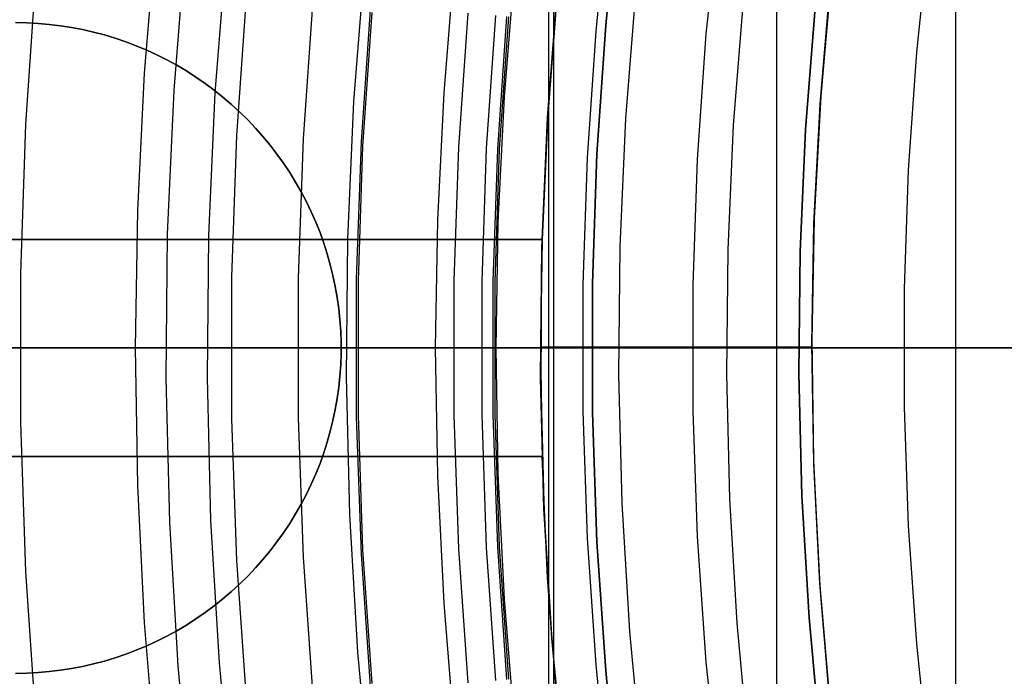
# Model space of a CAD drawing. Header units: millimetres. Extents: x 9001 to 10165, y -167 to 850.
# Tile 48 of 216: x 9542 to 9551, y 480 to 486. Entities that reach past the tile are written whole.
import ezdxf

# ---------------------------------------------------------------- set-up
doc = ezdxf.new("R2010")
doc.units = ezdxf.units.MM
for name, color, linetype in [('1', 7, 'Continuous'), ('COLOR EXT', 7, 'Continuous'), ('luz', 7, 'Continuous'), ('PLASTICO NEGRO', 7, 'Continuous')]:
    doc.layers.add(name, color=color, linetype=linetype)

msp = doc.modelspace()

# ---------------------------------------------------------------- linework, layer by layer
at = {"layer": '1', "color": 250, "true_color": 0x111111}
for p, q in [((9546.8887, 541.1893, 45.7922), (9546.8887, 424.503, 45.7922)), ((9547.4948, 487.008, 225.2), (9547.3716, 485.8224, 225.2)), ((9547.4948, 487.008, 227.75), (9547.3716, 485.8224, 227.75)), ((9547.3716, 485.8224, 226.475), (9547.4948, 487.008, 226.475)), ((9547.398, 486.9291, 222.7), (9547.2797, 485.7659, 222.7)), ((9543.1213, 485.3805, 223.9189), (9543.226, 486.6443, 223.9189)), ((9545.9754, 486.3734, 224.5019), (9545.8782, 485.1998, 224.5019)), ((9546.5304, 486.3187, 223.4853), (9546.4347, 485.1633, 223.4853)), ((9544.5852, 484.7735, 223.7348), (9544.6739, 486.0558, 223.7348)), ((9545.2147, 485.9407, 223.7592), (9545.131, 484.7043, 223.7592)), ((9546.0182, 484.6992, 227.75), (9546.1035, 485.9321, 227.75)), ((9546.3762, 484.6807, 225.2), (9546.4606, 485.9012, 225.2)), ((9546.4751, 485.9, 224.3426), (9546.3907, 484.6799, 224.3426)), ((9547.3716, 485.8224, 225.2), (9547.2893, 484.6333, 225.2)), ((9547.3716, 485.8224, 227.75), (9547.2893, 484.6333, 227.75)), ((9547.2893, 484.6333, 226.475), (9547.3716, 485.8224, 226.475)), ((9547.2797, 485.7659, 222.7), (9547.2008, 484.5993, 222.7)), ((9543.0583, 484.114, 223.9189), (9543.1213, 485.3805, 223.9189)), ((9545.8782, 485.1998, 224.5019), (9545.8196, 484.0236, 224.5019)), ((9546.4347, 485.1633, 223.4853), (9546.377, 484.0053, 223.4853)), ((9544.5408, 483.4889, 223.7348), (9544.5852, 484.7735, 223.7348)), ((9545.131, 484.7043, 223.7592), (9545.0892, 483.4658, 223.7592)), ((9545.9756, 483.4641, 227.75), (9546.0182, 484.6992, 227.75)), ((9546.334, 483.4579, 225.2), (9546.3762, 484.6807, 225.2)), ((9546.3907, 484.6799, 224.3426), (9546.3485, 483.4577, 224.3426)), ((9547.2008, 484.5993, 222.7), (9547.1613, 483.4308, 222.7)), ((9547.2893, 484.6333, 225.2), (9547.2482, 483.4421, 225.2)), ((9547.2893, 484.6333, 227.75), (9547.2482, 483.4421, 227.75)), ((9547.2482, 483.4421, 226.475), (9547.2893, 484.6333, 226.475)), ((9543.0372, 482.8462, 223.9189), (9543.0583, 484.114, 223.9189)), ((9545.8196, 484.0236, 224.5019), (9545.8, 482.8462, 224.5019)), ((9546.377, 484.0053, 223.4853), (9546.3577, 482.8462, 223.4853)), ((9544.5408, 482.2035, 223.7348), (9544.5408, 483.4889, 223.7348)), ((9545.0892, 483.4658, 223.7592), (9545.0892, 482.2266, 223.7592)), ((9545.9756, 482.2282, 227.75), (9545.9756, 483.4641, 227.75)), ((9546.334, 482.2344, 225.2), (9546.334, 483.4579, 225.2)), ((9546.3485, 483.4577, 224.3426), (9546.3485, 482.2347, 224.3426)), ((9547.1613, 483.4308, 222.7), (9547.1613, 482.2616, 222.7)), ((9547.2482, 483.4421, 225.2), (9547.2482, 482.2502, 225.2)), ((9547.2482, 483.4421, 227.75), (9547.2482, 482.2502, 227.75)), ((9547.2482, 482.2502, 226.475), (9547.2482, 483.4421, 226.475)), ((9554.6214, 482.8462, 45.7922), (9513.778, 482.8462, 45.7922)), ((9564.6044, 482.8462, 228.5255), (9534.2746, 482.8462, 228.5255)), ((9554.2951, 482.8462, 98.6312), (9538.7463, 482.8462, 98.6312)), ((9541.8272, 482.8462, 224.2434), (9543.0372, 482.8462, 223.9189)), ((9543.0583, 481.5783, 223.9189), (9543.0372, 482.8462, 223.9189)), ((9543.0372, 482.8462, 223.9189), (9543.2381, 482.8462, 223.8723)), ((9543.2381, 482.8462, 223.8723), (9543.4404, 482.8462, 223.8325)), ((9543.4404, 482.8462, 223.8325), (9543.644, 482.8462, 223.7994)), ((9543.644, 482.8462, 223.7994), (9543.8486, 482.8462, 223.7731)), ((9543.8486, 482.8462, 223.7731), (9544.0539, 482.8462, 223.7536)), ((9544.0539, 482.8462, 223.7536), (9544.2597, 482.8462, 223.741)), ((9544.2597, 482.8462, 223.741), (9544.4659, 482.8462, 223.7352)), ((9544.4659, 482.8462, 223.7352), (9544.6721, 482.8462, 223.7364)), ((9544.6721, 482.8462, 223.7364), (9544.8782, 482.8462, 223.7444)), ((9544.8782, 482.8462, 223.7444), (9545.0839, 482.8462, 223.7592)), ((9545.0839, 482.8462, 223.7592), (9545.1112, 482.8462, 223.7621)), ((9545.1112, 482.8462, 223.7621), (9545.1384, 482.8462, 223.766)), ((9545.1384, 482.8462, 223.766), (9545.1654, 482.8462, 223.7708)), ((9545.1654, 482.8462, 223.7708), (9545.1922, 482.8462, 223.7765)), ((9545.1922, 482.8462, 223.7765), (9545.2188, 482.8462, 223.7832)), ((9545.2188, 482.8462, 223.7832), (9545.2452, 482.8462, 223.7908)), ((9545.2452, 482.8462, 223.7908), (9545.2713, 482.8462, 223.7993)), ((9545.2713, 482.8462, 223.7993), (9545.2971, 482.8462, 223.8087)), ((9545.2971, 482.8462, 223.8087), (9545.3225, 482.8462, 223.819)), ((9545.3225, 482.8462, 223.819), (9545.3476, 482.8462, 223.8302)), ((9545.3476, 482.8462, 223.8302), (9545.3722, 482.8462, 223.8423)), ((9545.3722, 482.8462, 223.8423), (9545.3964, 482.8462, 223.8552)), ((9545.3964, 482.8462, 223.8552), (9545.4202, 482.8462, 223.8689)), ((9545.4202, 482.8462, 223.8689), (9545.4434, 482.8462, 223.8835)), ((9545.4434, 482.8462, 223.8835), (9545.4661, 482.8462, 223.8989)), ((9545.4661, 482.8462, 223.8989), (9545.4883, 482.8462, 223.915)), ((9545.4883, 482.8462, 223.915), (9545.5099, 482.8462, 223.9319)), ((9545.5099, 482.8462, 223.9319), (9545.5309, 482.8462, 223.9496)), ((9545.5309, 482.8462, 223.9496), (9545.5513, 482.8462, 223.968)), ((9545.5513, 482.8462, 223.968), (9545.571, 482.8462, 223.987)), ((9545.571, 482.8462, 223.987), (9545.5901, 482.8462, 224.0068)), ((9545.5901, 482.8462, 224.0068), (9545.6084, 482.8462, 224.0272)), ((9545.6084, 482.8462, 224.0272), (9545.6261, 482.8462, 224.0482)), ((9545.6261, 482.8462, 224.0482), (9545.6429, 482.8462, 224.0699)), ((9545.6429, 482.8462, 224.0699), (9545.659, 482.8462, 224.0921)), ((9545.659, 482.8462, 224.0921), (9545.6744, 482.8462, 224.1148)), ((9545.6744, 482.8462, 224.1148), (9545.6889, 482.8462, 224.1381)), ((9545.6889, 482.8462, 224.1381), (9545.7026, 482.8462, 224.1619)), ((9545.7026, 482.8462, 224.1619), (9545.7155, 482.8462, 224.1861)), ((9545.7155, 482.8462, 224.1861), (9545.7275, 482.8462, 224.2108)), ((9545.7275, 482.8462, 224.2108), (9545.7386, 482.8462, 224.2358)), ((9545.7386, 482.8462, 224.2358), (9545.7489, 482.8462, 224.2613)), ((9545.7489, 482.8462, 224.2613), (9545.7583, 482.8462, 224.2871)), ((9545.7583, 482.8462, 224.2871), (9545.7668, 482.8462, 224.3132)), ((9545.7668, 482.8462, 224.3132), (9545.7743, 482.8462, 224.3396)), ((9545.7743, 482.8462, 224.3396), (9545.781, 482.8462, 224.3662)), ((9545.781, 482.8462, 224.3662), (9545.7867, 482.8462, 224.393)), ((9545.7867, 482.8462, 224.393), (9545.7914, 482.8462, 224.42)), ((9545.7914, 482.8462, 224.42), (9545.7952, 482.8462, 224.4472)), ((9545.7952, 482.8462, 224.4472), (9545.7981, 482.8462, 224.4745)), ((9545.7981, 482.8462, 224.4745), (9545.8, 482.8462, 224.5019)), ((9545.8, 482.8462, 224.5019), (9545.8196, 481.6688, 224.5019)), ((9547.2431, 482.8462, 227.75), (9545.9702, 482.8462, 227.75)), ((9547.2431, 482.8462, 225.2), (9546.3287, 482.8462, 225.2)), ((9546.3577, 482.8462, 223.4853), (9546.377, 481.687, 223.4853)), ((9546.3577, 482.8462, 223.4853), (9546.3586, 482.8462, 223.4577)), ((9546.3586, 482.8462, 223.4577), (9546.3605, 482.8462, 223.4302)), ((9546.3605, 482.8462, 223.4302), (9546.3634, 482.8462, 223.4027)), ((9546.3634, 482.8462, 223.4027), (9546.3672, 482.8462, 223.3754)), ((9546.3672, 482.8462, 223.3754), (9546.3719, 482.8462, 223.3482)), ((9546.3719, 482.8462, 223.3482), (9546.3776, 482.8462, 223.3213)), ((9546.3776, 482.8462, 223.3213), (9546.3842, 482.8462, 223.2945)), ((9546.3842, 482.8462, 223.2945), (9546.3917, 482.8462, 223.2679)), ((9546.3917, 482.8462, 223.2679), (9546.4001, 482.8462, 223.2417)), ((9546.4001, 482.8462, 223.2417), (9546.4094, 482.8462, 223.2157)), ((9546.4094, 482.8462, 223.2157), (9546.4196, 482.8462, 223.1901)), ((9546.4196, 482.8462, 223.1901), (9546.4307, 482.8462, 223.1649)), ((9546.4307, 482.8462, 223.1649), (9546.4427, 482.8462, 223.14)), ((9546.4427, 482.8462, 223.14), (9546.4555, 482.8462, 223.1156)), ((9546.4555, 482.8462, 223.1156), (9546.4692, 482.8462, 223.0916)), ((9546.4692, 482.8462, 223.0916), (9546.4836, 482.8462, 223.0681)), ((9546.4836, 482.8462, 223.0681), (9546.4989, 482.8462, 223.0452)), ((9546.4989, 482.8462, 223.0452), (9546.5149, 482.8462, 223.0227)), ((9546.5149, 482.8462, 223.0227), (9546.5318, 482.8462, 223.0009)), ((9546.5318, 482.8462, 223.0009), (9546.5493, 482.8462, 222.9796)), ((9546.5493, 482.8462, 222.9796), (9546.5676, 482.8462, 222.959)), ((9546.5676, 482.8462, 222.959), (9546.5866, 482.8462, 222.9389)), ((9546.5866, 482.8462, 222.9389), (9546.6063, 482.8462, 222.9196)), ((9546.6063, 482.8462, 222.9196), (9546.6266, 482.8462, 222.901)), ((9546.6266, 482.8462, 222.901), (9546.6475, 482.8462, 222.883)), ((9546.6475, 482.8462, 222.883), (9546.6691, 482.8462, 222.8658)), ((9546.6691, 482.8462, 222.8658), (9546.6912, 482.8462, 222.8494)), ((9546.6912, 482.8462, 222.8494), (9546.7139, 482.8462, 222.8337)), ((9546.7139, 482.8462, 222.8337), (9546.7372, 482.8462, 222.8188)), ((9546.7372, 482.8462, 222.8188), (9546.7609, 482.8462, 222.8048)), ((9546.7609, 482.8462, 222.8048), (9546.7851, 482.8462, 222.7915)), ((9546.7851, 482.8462, 222.7915), (9546.8097, 482.8462, 222.7791)), ((9546.8097, 482.8462, 222.7791), (9546.8348, 482.8462, 222.7676)), ((9546.8348, 482.8462, 222.7676), (9546.8602, 482.8462, 222.7569)), ((9546.8602, 482.8462, 222.7569), (9546.886, 482.8462, 222.7471)), ((9546.886, 482.8462, 222.7471), (9546.9121, 482.8462, 222.7383)), ((9546.9121, 482.8462, 222.7383), (9546.9385, 482.8462, 222.7303)), ((9546.9385, 482.8462, 222.7303), (9546.9652, 482.8462, 222.7232)), ((9546.9652, 482.8462, 222.7232), (9546.992, 482.8462, 222.7171)), ((9546.992, 482.8462, 222.7171), (9547.0191, 482.8462, 222.7119)), ((9547.0191, 482.8462, 222.7119), (9547.0464, 482.8462, 222.7076)), ((9547.0464, 482.8462, 222.7076), (9547.0738, 482.8462, 222.7043)), ((9547.0738, 482.8462, 222.7043), (9547.1012, 482.8462, 222.7019)), ((9547.1012, 482.8462, 222.7019), (9547.1288, 482.8462, 222.7005)), ((9547.1288, 482.8462, 222.7005), (9547.1564, 482.8462, 222.7)), ((9560.9974, 482.8462, 222.7), (9547.1564, 482.8462, 222.7)), ((9547.2431, 482.8462, 227.75), (9547.2431, 482.8462, 225.2)), ((9546.3762, 481.0117, 225.2), (9546.334, 482.2344, 225.2)), ((9546.3485, 482.2347, 224.3426), (9546.3907, 481.0124, 224.3426)), ((9547.1613, 482.2616, 222.7), (9547.2008, 481.093, 222.7)), ((9547.2482, 482.2502, 225.2), (9547.2893, 481.059, 225.2)), ((9547.2482, 482.2502, 227.75), (9547.2893, 481.059, 227.75)), ((9547.2893, 481.059, 226.475), (9547.2482, 482.2502, 226.475)), ((9544.5852, 480.9188, 223.7348), (9544.5408, 482.2035, 223.7348)), ((9545.0892, 482.2266, 223.7592), (9545.131, 480.988, 223.7592)), ((9546.0182, 480.9931, 227.75), (9545.9756, 482.2282, 227.75)), ((9545.8196, 481.6688, 224.5019), (9545.8782, 480.4926, 224.5019)), ((9546.377, 481.687, 223.4853), (9546.4347, 480.5291, 223.4853)), ((9543.1213, 480.3118, 223.9189), (9543.0583, 481.5783, 223.9189)), ((9547.2008, 481.093, 222.7), (9547.2797, 479.9265, 222.7)), ((9547.2893, 481.059, 225.2), (9547.3716, 479.8699, 225.2)), ((9547.2893, 481.059, 227.75), (9547.3716, 479.8699, 227.75)), ((9547.3716, 479.8699, 226.475), (9547.2893, 481.059, 226.475)), ((9545.131, 480.988, 223.7592), (9545.2147, 479.7516, 223.7592)), ((9546.1035, 479.7602, 227.75), (9546.0182, 480.9931, 227.75)), ((9546.4606, 479.7911, 225.2), (9546.3762, 481.0117, 225.2)), ((9546.3907, 481.0124, 224.3426), (9546.4751, 479.7923, 224.3426)), ((9544.6739, 479.6365, 223.7348), (9544.5852, 480.9188, 223.7348)), ((9546.4347, 480.5291, 223.4853), (9546.5304, 479.3736, 223.4853)), ((9545.8782, 480.4926, 224.5019), (9545.9754, 479.3189, 224.5019)), ((9543.226, 479.048, 223.9189), (9543.1213, 480.3118, 223.9189)), ((9547.2797, 479.9265, 222.7), (9547.398, 478.7632, 222.7)), ((9547.3716, 479.8699, 225.2), (9547.4948, 478.6844, 225.2)), ((9547.3716, 479.8699, 227.75), (9547.4948, 478.6844, 227.75)), ((9547.4948, 478.6844, 226.475), (9547.3716, 479.8699, 226.475))]:
    msp.add_line(p, q, dxfattribs=at)
at = {"layer": '1', "color": 7, "true_color": 0xf4f4f4}
for p, q in [((9550.5983, 467.8697, 282.75), (9550.5983, 497.8227, 282.75)), ((9546.8455, 494.8227, 279.75), (9546.8455, 470.8697, 279.75)), ((9548.9452, 494.8227, 255.75), (9548.9452, 470.8697, 255.75)), ((9542.0366, 485.8444, 279.75), (9541.933, 485.8462, 279.75)), ((9541.933, 485.8462, 282.75), (9542.0366, 485.8444, 282.75)), ((9542.0366, 485.8444, 281.25), (9541.933, 485.8462, 281.25)), ((9542.14, 485.839, 279.75), (9542.0366, 485.8444, 279.75)), ((9542.0366, 485.8444, 282.75), (9542.14, 485.839, 282.75)), ((9542.14, 485.839, 281.25), (9542.0366, 485.8444, 281.25)), ((9542.2432, 485.8301, 279.75), (9542.14, 485.839, 279.75)), ((9542.14, 485.839, 282.75), (9542.2432, 485.8301, 282.75)), ((9542.2432, 485.8301, 281.25), (9542.14, 485.839, 281.25)), ((9542.346, 485.8176, 279.75), (9542.2432, 485.8301, 279.75)), ((9542.2432, 485.8301, 282.75), (9542.346, 485.8176, 282.75)), ((9542.346, 485.8176, 281.25), (9542.2432, 485.8301, 281.25)), ((9542.4483, 485.8016, 279.75), (9542.346, 485.8176, 279.75)), ((9542.346, 485.8176, 282.75), (9542.4483, 485.8016, 282.75)), ((9542.4483, 485.8016, 281.25), (9542.346, 485.8176, 281.25)), ((9542.55, 485.782, 279.75), (9542.4483, 485.8016, 279.75)), ((9542.4483, 485.8016, 282.75), (9542.55, 485.782, 282.75)), ((9542.55, 485.782, 281.25), (9542.4483, 485.8016, 281.25)), ((9542.651, 485.759, 279.75), (9542.55, 485.782, 279.75)), ((9542.55, 485.782, 282.75), (9542.651, 485.759, 282.75)), ((9542.651, 485.759, 281.25), (9542.55, 485.782, 281.25)), ((9542.7511, 485.7325, 279.75), (9542.651, 485.759, 279.75)), ((9542.651, 485.759, 282.75), (9542.7511, 485.7325, 282.75)), ((9542.7511, 485.7325, 281.25), (9542.651, 485.759, 281.25)), ((9542.8502, 485.7025, 279.75), (9542.7511, 485.7325, 279.75)), ((9542.7511, 485.7325, 282.75), (9542.8502, 485.7025, 282.75)), ((9542.8502, 485.7025, 281.25), (9542.7511, 485.7325, 281.25)), ((9542.9482, 485.6692, 279.75), (9542.8502, 485.7025, 279.75)), ((9542.8502, 485.7025, 282.75), (9542.9482, 485.6692, 282.75)), ((9542.9482, 485.6692, 281.25), (9542.8502, 485.7025, 281.25)), ((9543.0451, 485.6324, 279.75), (9542.9482, 485.6692, 279.75)), ((9542.9482, 485.6692, 282.75), (9543.0451, 485.6324, 282.75)), ((9543.0451, 485.6324, 281.25), (9542.9482, 485.6692, 281.25)), ((9543.1406, 485.5924, 279.75), (9543.0451, 485.6324, 279.75)), ((9543.0451, 485.6324, 282.75), (9543.1406, 485.5924, 282.75)), ((9543.1406, 485.5924, 281.25), (9543.0451, 485.6324, 281.25)), ((9543.2347, 485.5491, 279.75), (9543.1406, 485.5924, 279.75)), ((9543.1406, 485.5924, 282.75), (9543.2347, 485.5491, 282.75)), ((9543.2347, 485.5491, 281.25), (9543.1406, 485.5924, 281.25)), ((9543.3272, 485.5025, 279.75), (9543.2347, 485.5491, 279.75)), ((9543.2347, 485.5491, 282.75), (9543.3272, 485.5025, 282.75)), ((9543.3272, 485.5025, 281.25), (9543.2347, 485.5491, 281.25)), ((9543.418, 485.4528, 279.75), (9543.3272, 485.5025, 279.75)), ((9543.3272, 485.5025, 282.75), (9543.418, 485.4528, 282.75)), ((9543.418, 485.4528, 281.25), (9543.3272, 485.5025, 281.25)), ((9543.5071, 485.4, 279.75), (9543.418, 485.4528, 279.75)), ((9543.418, 485.4528, 282.75), (9543.5071, 485.4, 282.75)), ((9543.5071, 485.4, 281.25), (9543.418, 485.4528, 281.25)), ((9543.5943, 485.3442, 279.75), (9543.5071, 485.4, 279.75)), ((9543.5071, 485.4, 282.75), (9543.5943, 485.3442, 282.75)), ((9543.5943, 485.3442, 281.25), (9543.5071, 485.4, 281.25)), ((9543.6796, 485.2853, 279.75), (9543.5943, 485.3442, 279.75)), ((9543.5943, 485.3442, 282.75), (9543.6796, 485.2853, 282.75)), ((9543.6796, 485.2853, 281.25), (9543.5943, 485.3442, 281.25)), ((9543.7627, 485.2236, 279.75), (9543.6796, 485.2853, 279.75)), ((9543.6796, 485.2853, 282.75), (9543.7627, 485.2236, 282.75)), ((9543.7627, 485.2236, 281.25), (9543.6796, 485.2853, 281.25)), ((9543.8437, 485.159, 279.75), (9543.7627, 485.2236, 279.75)), ((9543.7627, 485.2236, 282.75), (9543.8437, 485.159, 282.75)), ((9543.8437, 485.159, 281.25), (9543.7627, 485.2236, 281.25)), ((9543.9224, 485.0917, 279.75), (9543.8437, 485.159, 279.75)), ((9543.8437, 485.159, 282.75), (9543.9224, 485.0917, 282.75)), ((9543.9224, 485.0917, 281.25), (9543.8437, 485.159, 281.25)), ((9543.9987, 485.0217, 279.75), (9543.9224, 485.0917, 279.75)), ((9543.9224, 485.0917, 282.75), (9543.9987, 485.0217, 282.75)), ((9543.9987, 485.0217, 281.25), (9543.9224, 485.0917, 281.25)), ((9544.0726, 484.9491, 279.75), (9543.9987, 485.0217, 279.75)), ((9543.9987, 485.0217, 282.75), (9544.0726, 484.9491, 282.75)), ((9544.0726, 484.9491, 281.25), (9543.9987, 485.0217, 281.25)), ((9544.1439, 484.874, 279.75), (9544.0726, 484.9491, 279.75)), ((9544.0726, 484.9491, 282.75), (9544.1439, 484.874, 282.75)), ((9544.1439, 484.874, 281.25), (9544.0726, 484.9491, 281.25)), ((9544.2125, 484.7965, 279.75), (9544.1439, 484.874, 279.75)), ((9544.1439, 484.874, 282.75), (9544.2125, 484.7965, 282.75)), ((9544.2125, 484.7965, 281.25), (9544.1439, 484.874, 281.25)), ((9544.2785, 484.7166, 279.75), (9544.2125, 484.7965, 279.75)), ((9544.2125, 484.7965, 282.75), (9544.2785, 484.7166, 282.75)), ((9544.2785, 484.7166, 281.25), (9544.2125, 484.7965, 281.25)), ((9544.3417, 484.6346, 279.75), (9544.2785, 484.7166, 279.75)), ((9544.2785, 484.7166, 282.75), (9544.3417, 484.6346, 282.75)), ((9544.3417, 484.6346, 281.25), (9544.2785, 484.7166, 281.25)), ((9544.402, 484.5504, 279.75), (9544.3417, 484.6346, 279.75)), ((9544.3417, 484.6346, 282.75), (9544.402, 484.5504, 282.75)), ((9544.402, 484.5504, 281.25), (9544.3417, 484.6346, 281.25)), ((9544.4593, 484.4641, 279.75), (9544.402, 484.5504, 279.75)), ((9544.402, 484.5504, 282.75), (9544.4593, 484.4641, 282.75)), ((9544.4593, 484.4641, 281.25), (9544.402, 484.5504, 281.25)), ((9544.5136, 484.376, 279.75), (9544.4593, 484.4641, 279.75)), ((9544.4593, 484.4641, 282.75), (9544.5136, 484.376, 282.75)), ((9544.5136, 484.376, 281.25), (9544.4593, 484.4641, 281.25)), ((9544.5649, 484.286, 279.75), (9544.5136, 484.376, 279.75)), ((9544.5136, 484.376, 282.75), (9544.5649, 484.286, 282.75)), ((9544.5649, 484.286, 281.25), (9544.5136, 484.376, 281.25)), ((9544.613, 484.1943, 279.75), (9544.5649, 484.286, 279.75)), ((9544.5649, 484.286, 282.75), (9544.613, 484.1943, 282.75)), ((9544.613, 484.1943, 281.25), (9544.5649, 484.286, 281.25)), ((9544.658, 484.101, 279.75), (9544.613, 484.1943, 279.75)), ((9544.613, 484.1943, 282.75), (9544.658, 484.101, 282.75)), ((9544.658, 484.101, 281.25), (9544.613, 484.1943, 281.25)), ((9544.6997, 484.0062, 279.75), (9544.658, 484.101, 279.75)), ((9544.658, 484.101, 282.75), (9544.6997, 484.0062, 282.75)), ((9544.6997, 484.0062, 281.25), (9544.658, 484.101, 281.25)), ((9544.7381, 483.91, 279.75), (9544.6997, 484.0062, 279.75)), ((9544.6997, 484.0062, 282.75), (9544.7381, 483.91, 282.75)), ((9544.7381, 483.91, 281.25), (9544.6997, 484.0062, 281.25)), ((9544.7731, 483.8125, 279.75), (9544.7381, 483.91, 279.75)), ((9544.7381, 483.91, 282.75), (9544.7731, 483.8125, 282.75)), ((9544.7731, 483.8125, 281.25), (9544.7381, 483.91, 281.25)), ((9544.8048, 483.7139, 279.75), (9544.7731, 483.8125, 279.75)), ((9544.7731, 483.8125, 282.75), (9544.8048, 483.7139, 282.75)), ((9544.8048, 483.7139, 281.25), (9544.7731, 483.8125, 281.25)), ((9544.833, 483.6143, 279.75), (9544.8048, 483.7139, 279.75)), ((9544.8048, 483.7139, 282.75), (9544.833, 483.6143, 282.75)), ((9544.833, 483.6143, 281.25), (9544.8048, 483.7139, 281.25)), ((9544.8578, 483.5137, 279.75), (9544.833, 483.6143, 279.75)), ((9544.833, 483.6143, 282.75), (9544.8578, 483.5137, 282.75)), ((9544.8578, 483.5137, 281.25), (9544.833, 483.6143, 281.25)), ((9544.8791, 483.4124, 279.75), (9544.8578, 483.5137, 279.75)), ((9544.8578, 483.5137, 282.75), (9544.8791, 483.4124, 282.75)), ((9544.8791, 483.4124, 281.25), (9544.8578, 483.5137, 281.25)), ((9544.8969, 483.3104, 279.75), (9544.8791, 483.4124, 279.75)), ((9544.8791, 483.4124, 282.75), (9544.8969, 483.3104, 282.75)), ((9544.8969, 483.3104, 281.25), (9544.8791, 483.4124, 281.25)), ((9544.9111, 483.2078, 279.75), (9544.8969, 483.3104, 279.75)), ((9544.8969, 483.3104, 282.75), (9544.9111, 483.2078, 282.75)), ((9544.9111, 483.2078, 281.25), (9544.8969, 483.3104, 281.25)), ((9544.9218, 483.1048, 279.75), (9544.9111, 483.2078, 279.75)), ((9544.9111, 483.2078, 282.75), (9544.9218, 483.1048, 282.75)), ((9544.9218, 483.1048, 281.25), (9544.9111, 483.2078, 281.25)), ((9544.929, 483.0015, 279.75), (9544.9218, 483.1048, 279.75)), ((9544.9218, 483.1048, 282.75), (9544.929, 483.0015, 282.75)), ((9544.929, 483.0015, 281.25), (9544.9218, 483.1048, 281.25)), ((9544.9326, 482.898, 279.75), (9544.929, 483.0015, 279.75)), ((9544.929, 483.0015, 282.75), (9544.9326, 482.898, 282.75)), ((9544.9326, 482.898, 281.25), (9544.929, 483.0015, 281.25)), ((9544.9326, 482.7944, 279.75), (9544.9326, 482.898, 279.75)), ((9544.9326, 482.898, 282.75), (9544.9326, 482.7944, 282.75)), ((9544.9326, 482.7944, 281.25), (9544.9326, 482.898, 281.25)), ((9544.929, 482.6909, 279.75), (9544.9326, 482.7944, 279.75)), ((9544.9326, 482.7944, 282.75), (9544.929, 482.6909, 282.75)), ((9544.929, 482.6909, 281.25), (9544.9326, 482.7944, 281.25)), ((9544.933, 482.8462, 279.75), (9546.8455, 482.8462, 279.75)), ((9544.933, 482.8462, 279.75), (9544.933, 482.8462, 282.75)), ((9551.045, 482.8462, 231.75), (9546.8455, 482.8462, 279.75)), ((9550.5983, 482.8462, 282.75), (9555.0603, 482.8462, 231.75)), ((9544.9218, 482.5876, 279.75), (9544.929, 482.6909, 279.75)), ((9544.929, 482.6909, 282.75), (9544.9218, 482.5876, 282.75)), ((9544.9218, 482.5876, 281.25), (9544.929, 482.6909, 281.25)), ((9544.9111, 482.4846, 279.75), (9544.9218, 482.5876, 279.75)), ((9544.9218, 482.5876, 282.75), (9544.9111, 482.4846, 282.75)), ((9544.9111, 482.4846, 281.25), (9544.9218, 482.5876, 281.25)), ((9544.8969, 482.382, 279.75), (9544.9111, 482.4846, 279.75)), ((9544.9111, 482.4846, 282.75), (9544.8969, 482.382, 282.75)), ((9544.8969, 482.382, 281.25), (9544.9111, 482.4846, 281.25)), ((9544.8791, 482.28, 279.75), (9544.8969, 482.382, 279.75)), ((9544.8969, 482.382, 282.75), (9544.8791, 482.28, 282.75)), ((9544.8791, 482.28, 281.25), (9544.8969, 482.382, 281.25)), ((9544.8578, 482.1786, 279.75), (9544.8791, 482.28, 279.75)), ((9544.8791, 482.28, 282.75), (9544.8578, 482.1786, 282.75)), ((9544.8578, 482.1786, 281.25), (9544.8791, 482.28, 281.25)), ((9544.833, 482.0781, 279.75), (9544.8578, 482.1786, 279.75)), ((9544.8578, 482.1786, 282.75), (9544.833, 482.0781, 282.75)), ((9544.833, 482.0781, 281.25), (9544.8578, 482.1786, 281.25)), ((9544.8048, 481.9784, 279.75), (9544.833, 482.0781, 279.75)), ((9544.833, 482.0781, 282.75), (9544.8048, 481.9784, 282.75)), ((9544.8048, 481.9784, 281.25), (9544.833, 482.0781, 281.25)), ((9544.7731, 481.8798, 279.75), (9544.8048, 481.9784, 279.75)), ((9544.8048, 481.9784, 282.75), (9544.7731, 481.8798, 282.75)), ((9544.7731, 481.8798, 281.25), (9544.8048, 481.9784, 281.25)), ((9544.7381, 481.7824, 279.75), (9544.7731, 481.8798, 279.75)), ((9544.7731, 481.8798, 282.75), (9544.7381, 481.7824, 282.75)), ((9544.7381, 481.7824, 281.25), (9544.7731, 481.8798, 281.25)), ((9544.6997, 481.6862, 279.75), (9544.7381, 481.7824, 279.75)), ((9544.7381, 481.7824, 282.75), (9544.6997, 481.6862, 282.75)), ((9544.6997, 481.6862, 281.25), (9544.7381, 481.7824, 281.25)), ((9544.658, 481.5914, 279.75), (9544.6997, 481.6862, 279.75)), ((9544.6997, 481.6862, 282.75), (9544.658, 481.5914, 282.75)), ((9544.658, 481.5914, 281.25), (9544.6997, 481.6862, 281.25)), ((9544.613, 481.4981, 279.75), (9544.658, 481.5914, 279.75)), ((9544.658, 481.5914, 282.75), (9544.613, 481.4981, 282.75)), ((9544.613, 481.4981, 281.25), (9544.658, 481.5914, 281.25)), ((9544.5649, 481.4064, 279.75), (9544.613, 481.4981, 279.75)), ((9544.613, 481.4981, 282.75), (9544.5649, 481.4064, 282.75)), ((9544.5649, 481.4064, 281.25), (9544.613, 481.4981, 281.25)), ((9544.5136, 481.3164, 279.75), (9544.5649, 481.4064, 279.75)), ((9544.5649, 481.4064, 282.75), (9544.5136, 481.3164, 282.75)), ((9544.5136, 481.3164, 281.25), (9544.5649, 481.4064, 281.25)), ((9544.4593, 481.2282, 279.75), (9544.5136, 481.3164, 279.75)), ((9544.5136, 481.3164, 282.75), (9544.4593, 481.2282, 282.75)), ((9544.4593, 481.2282, 281.25), (9544.5136, 481.3164, 281.25)), ((9544.402, 481.142, 279.75), (9544.4593, 481.2282, 279.75)), ((9544.4593, 481.2282, 282.75), (9544.402, 481.142, 282.75)), ((9544.402, 481.142, 281.25), (9544.4593, 481.2282, 281.25)), ((9544.2785, 480.9757, 279.75), (9544.3417, 481.0578, 279.75)), ((9544.3417, 481.0578, 282.75), (9544.2785, 480.9757, 282.75)), ((9544.2785, 480.9757, 281.25), (9544.3417, 481.0578, 281.25)), ((9544.3417, 481.0578, 279.75), (9544.402, 481.142, 279.75)), ((9544.402, 481.142, 282.75), (9544.3417, 481.0578, 282.75)), ((9544.3417, 481.0578, 281.25), (9544.402, 481.142, 281.25)), ((9544.2125, 480.8959, 279.75), (9544.2785, 480.9757, 279.75)), ((9544.2785, 480.9757, 282.75), (9544.2125, 480.8959, 282.75)), ((9544.2125, 480.8959, 281.25), (9544.2785, 480.9757, 281.25)), ((9544.1439, 480.8183, 279.75), (9544.2125, 480.8959, 279.75)), ((9544.2125, 480.8959, 282.75), (9544.1439, 480.8183, 282.75)), ((9544.1439, 480.8183, 281.25), (9544.2125, 480.8959, 281.25)), ((9544.0726, 480.7432, 279.75), (9544.1439, 480.8183, 279.75)), ((9544.1439, 480.8183, 282.75), (9544.0726, 480.7432, 282.75)), ((9544.0726, 480.7432, 281.25), (9544.1439, 480.8183, 281.25)), ((9543.9987, 480.6706, 279.75), (9544.0726, 480.7432, 279.75)), ((9544.0726, 480.7432, 282.75), (9543.9987, 480.6706, 282.75)), ((9543.9987, 480.6706, 281.25), (9544.0726, 480.7432, 281.25)), ((9543.8437, 480.5333, 279.75), (9543.9224, 480.6006, 279.75)), ((9543.9224, 480.6006, 282.75), (9543.8437, 480.5333, 282.75)), ((9543.8437, 480.5333, 281.25), (9543.9224, 480.6006, 281.25)), ((9543.9224, 480.6006, 279.75), (9543.9987, 480.6706, 279.75)), ((9543.9987, 480.6706, 282.75), (9543.9224, 480.6006, 282.75)), ((9543.9224, 480.6006, 281.25), (9543.9987, 480.6706, 281.25)), ((9543.7627, 480.4687, 279.75), (9543.8437, 480.5333, 279.75)), ((9543.8437, 480.5333, 282.75), (9543.7627, 480.4687, 282.75)), ((9543.7627, 480.4687, 281.25), (9543.8437, 480.5333, 281.25)), ((9543.6796, 480.407, 279.75), (9543.7627, 480.4687, 279.75)), ((9543.7627, 480.4687, 282.75), (9543.6796, 480.407, 282.75)), ((9543.6796, 480.407, 281.25), (9543.7627, 480.4687, 281.25)), ((9543.5071, 480.2923, 279.75), (9543.5943, 480.3482, 279.75)), ((9543.5943, 480.3482, 282.75), (9543.5071, 480.2923, 282.75)), ((9543.5071, 480.2923, 281.25), (9543.5943, 480.3482, 281.25)), ((9543.5943, 480.3482, 279.75), (9543.6796, 480.407, 279.75)), ((9543.6796, 480.407, 282.75), (9543.5943, 480.3482, 282.75)), ((9543.5943, 480.3482, 281.25), (9543.6796, 480.407, 281.25)), ((9543.3272, 480.1898, 279.75), (9543.418, 480.2395, 279.75)), ((9543.418, 480.2395, 282.75), (9543.3272, 480.1898, 282.75)), ((9543.3272, 480.1898, 281.25), (9543.418, 480.2395, 281.25)), ((9543.418, 480.2395, 279.75), (9543.5071, 480.2923, 279.75)), ((9543.5071, 480.2923, 282.75), (9543.418, 480.2395, 282.75)), ((9543.418, 480.2395, 281.25), (9543.5071, 480.2923, 281.25)), ((9543.2347, 480.1433, 279.75), (9543.3272, 480.1898, 279.75)), ((9543.3272, 480.1898, 282.75), (9543.2347, 480.1433, 282.75)), ((9543.2347, 480.1433, 281.25), (9543.3272, 480.1898, 281.25)), ((9542.9482, 480.0232, 279.75), (9543.0451, 480.0599, 279.75)), ((9543.0451, 480.0599, 282.75), (9542.9482, 480.0232, 282.75)), ((9542.9482, 480.0232, 281.25), (9543.0451, 480.0599, 281.25)), ((9543.0451, 480.0599, 279.75), (9543.1406, 480.0999, 279.75)), ((9543.1406, 480.0999, 282.75), (9543.0451, 480.0599, 282.75)), ((9543.0451, 480.0599, 281.25), (9543.1406, 480.0999, 281.25)), ((9543.1406, 480.0999, 279.75), (9543.2347, 480.1433, 279.75)), ((9543.2347, 480.1433, 282.75), (9543.1406, 480.0999, 282.75)), ((9543.1406, 480.0999, 281.25), (9543.2347, 480.1433, 281.25)), ((9542.7511, 479.9599, 279.75), (9542.8502, 479.9898, 279.75)), ((9542.8502, 479.9898, 282.75), (9542.7511, 479.9599, 282.75)), ((9542.7511, 479.9599, 281.25), (9542.8502, 479.9898, 281.25)), ((9542.8502, 479.9898, 279.75), (9542.9482, 480.0232, 279.75)), ((9542.9482, 480.0232, 282.75), (9542.8502, 479.9898, 282.75)), ((9542.8502, 479.9898, 281.25), (9542.9482, 480.0232, 281.25)), ((9542.2432, 479.8622, 279.75), (9542.346, 479.8747, 279.75)), ((9542.346, 479.8747, 282.75), (9542.2432, 479.8622, 282.75)), ((9542.2432, 479.8622, 281.25), (9542.346, 479.8747, 281.25)), ((9542.346, 479.8747, 279.75), (9542.4483, 479.8908, 279.75)), ((9542.4483, 479.8908, 282.75), (9542.346, 479.8747, 282.75)), ((9542.346, 479.8747, 281.25), (9542.4483, 479.8908, 281.25)), ((9542.4483, 479.8908, 279.75), (9542.55, 479.9103, 279.75)), ((9542.55, 479.9103, 282.75), (9542.4483, 479.8908, 282.75)), ((9542.4483, 479.8908, 281.25), (9542.55, 479.9103, 281.25)), ((9542.55, 479.9103, 279.75), (9542.651, 479.9333, 279.75)), ((9542.651, 479.9333, 282.75), (9542.55, 479.9103, 282.75)), ((9542.55, 479.9103, 281.25), (9542.651, 479.9333, 281.25)), ((9542.651, 479.9333, 279.75), (9542.7511, 479.9599, 279.75)), ((9542.7511, 479.9599, 282.75), (9542.651, 479.9333, 282.75)), ((9542.651, 479.9333, 281.25), (9542.7511, 479.9599, 281.25)), ((9541.933, 479.8462, 279.75), (9542.0366, 479.848, 279.75)), ((9542.0366, 479.848, 282.75), (9541.933, 479.8462, 282.75)), ((9541.933, 479.8462, 281.25), (9542.0366, 479.848, 281.25)), ((9542.0366, 479.848, 279.75), (9542.14, 479.8533, 279.75)), ((9542.14, 479.8533, 282.75), (9542.0366, 479.848, 282.75)), ((9542.0366, 479.848, 281.25), (9542.14, 479.8533, 281.25)), ((9542.14, 479.8533, 279.75), (9542.2432, 479.8622, 279.75)), ((9542.2432, 479.8622, 282.75), (9542.14, 479.8533, 282.75)), ((9542.14, 479.8533, 281.25), (9542.2432, 479.8622, 281.25))]:
    msp.add_line(p, q, dxfattribs=at)
at = {"layer": 'COLOR EXT', "color": 30, "true_color": 0xff8d00}
for p, q in [((9546.9371, 486.2686, 21.2621), (9546.8397, 485.0587, 21.2621)), ((9549.4525, 486.2922, 19.1621), (9549.3526, 485.1679, 19.1621)), ((9549.4541, 486.3077, 24.3621), (9549.3539, 485.1857, 24.3621)), ((9546.8342, 484.9699, 29.5621), (9546.9273, 486.1676, 29.5621)), ((9549.3475, 485.0951, 29.5621), (9549.4425, 486.1972, 29.5621)), ((9546.9218, 486.1085, 25.4121), (9546.8306, 484.9092, 25.4121)), ((9549.3526, 485.1679, 19.1621), (9549.2919, 484.0409, 19.1621)), ((9549.3539, 485.1857, 24.3621), (9549.2926, 484.0609, 24.3621)), ((9546.8397, 485.0587, 21.2621), (9546.7843, 483.8462, 21.2621)), ((9549.2901, 483.9904, 29.5621), (9549.3475, 485.0951, 29.5621)), ((9546.7822, 483.7696, 29.5621), (9546.8342, 484.9699, 29.5621)), ((9546.8306, 484.9092, 25.4121), (9546.7806, 483.7075, 25.4121)), ((9549.2926, 484.0609, 24.3621), (9549.2703, 482.9346, 24.3621)), ((9549.2919, 484.0409, 19.1621), (9549.2703, 482.9124, 19.1621)), ((9549.2703, 482.8844, 29.5621), (9549.2901, 483.9904, 29.5621)), ((9508.7771, 483.8462, 21.2621), (9546.7843, 483.8462, 21.2621)), ((9546.7843, 483.8462, 25.2621), (9508.7771, 483.8462, 25.2621)), ((9508.7771, 483.8462, 23.2621), (9546.7843, 483.8462, 23.2621)), ((9546.7843, 483.8462, 25.2621), (9546.7702, 482.8462, 25.2621)), ((9546.7843, 483.8462, 21.2621), (9546.7843, 483.8462, 25.2621)), ((9546.7714, 482.5683, 29.5621), (9546.7822, 483.7696, 29.5621)), ((9546.7806, 483.7075, 25.4121), (9546.772, 482.5048, 25.4121)), ((9549.2703, 482.9346, 24.3621), (9549.2871, 481.8083, 24.3621)), ((9549.2703, 482.9124, 19.1621), (9549.2879, 481.7838, 19.1621)), ((9549.2881, 481.7784, 29.5621), (9549.2703, 482.8844, 29.5621)), ((9546.7702, 482.8462, 25.2621), (9508.7702, 482.8462, 25.2621)), ((9549.2702, 482.8462, 19.1621), (9517.4854, 482.8462, 19.1621)), ((9546.7702, 482.8552, 25.2621), (9546.7702, 482.8552, 29.5621)), ((9549.2702, 482.8552, 29.5621), (9546.7702, 482.8552, 29.5621)), ((9546.7702, 482.8462, 25.2621), (9546.7848, 481.8462, 25.2621)), ((9549.2702, 482.8552, 19.1621), (9549.2702, 482.8552, 29.5621)), ((9546.8019, 481.3674, 29.5621), (9546.7714, 482.5683, 29.5621)), ((9546.772, 482.5048, 25.4121), (9546.8047, 481.3025, 25.4121)), ((9546.7848, 481.8462, 21.2621), (9508.7771, 481.8462, 21.2621)), ((9508.7771, 481.8462, 25.2621), (9546.7848, 481.8462, 25.2621)), ((9546.7848, 481.8462, 23.2621), (9508.7771, 481.8462, 23.2621)), ((9546.7848, 481.8462, 25.2621), (9546.7848, 481.8462, 21.2621)), ((9546.8349, 480.7282, 21.2621), (9546.7848, 481.8462, 21.2621)), ((9549.2871, 481.8083, 24.3621), (9549.3429, 480.6832, 24.3621)), ((9549.2879, 481.7838, 19.1621), (9549.3447, 480.6565, 19.1621)), ((9549.3435, 480.6736, 29.5621), (9549.2881, 481.7784, 29.5621)), ((9546.8735, 480.1682, 29.5621), (9546.8019, 481.3674, 29.5621)), ((9546.8047, 481.3025, 25.4121), (9546.8787, 480.1021, 25.4121)), ((9546.9208, 479.6124, 21.2621), (9546.8349, 480.7282, 21.2621)), ((9549.3429, 480.6832, 24.3621), (9549.4377, 479.5607, 24.3621)), ((9549.4366, 479.5713, 29.5621), (9549.3435, 480.6736, 29.5621)), ((9549.3447, 480.6565, 19.1621), (9549.4406, 479.5319, 19.1621)), ((9546.9863, 478.9721, 29.5621), (9546.8735, 480.1682, 29.5621)), ((9546.8787, 480.1021, 25.4121), (9546.9939, 478.9049, 25.4121))]:
    msp.add_line(p, q, dxfattribs=at)
at = {"layer": 'luz', "color": 7, "true_color": 0xffffff}
for p, q in [((9548.4152, 486.8962, -21.6063), (9548.2953, 485.7425, -21.6063)), ((9550.3481, 486.6615, -20.5433), (9550.2352, 485.5747, -20.5433)), ((9542.1184, 486.277, -23.1173), (9542.0236, 484.9063, -23.1173)), ((9544.0582, 486.1091, -22.0543), (9543.9681, 484.8055, -22.0543)), ((9545.1194, 484.7458, -22.3618), (9545.2068, 486.0097, -22.3618)), ((9546.3554, 485.9103, -22.6694), (9546.2708, 484.6861, -22.6694)), ((9548.2953, 485.7425, -21.6063), (9548.2153, 484.5854, -21.6063)), ((9550.2352, 485.5747, -20.5433), (9550.1598, 484.4846, -20.5433)), ((9542.0236, 484.9063, -23.1173), (9541.9762, 483.5331, -23.1173)), ((9543.9681, 484.8055, -22.0543), (9543.923, 483.4995, -22.0543)), ((9545.0757, 483.4796, -22.3618), (9545.1194, 484.7458, -22.3618)), ((9546.2708, 484.6861, -22.6694), (9546.2284, 483.4597, -22.6694)), ((9548.2153, 484.5854, -21.6063), (9548.1752, 483.4261, -21.6063)), ((9550.1598, 484.4846, -20.5433), (9550.1221, 483.3925, -20.5433)), ((9541.9762, 483.5331, -23.1173), (9541.9762, 482.1592, -23.1173)), ((9543.923, 483.4995, -22.0543), (9543.923, 482.1928, -22.0543)), ((9545.0757, 482.2127, -22.3618), (9545.0757, 483.4796, -22.3618)), ((9546.2284, 483.4597, -22.6694), (9546.2284, 482.2326, -22.6694)), ((9548.1752, 483.4261, -21.6063), (9548.1752, 482.2662, -21.6063)), ((9550.1221, 483.3925, -20.5433), (9550.1221, 482.2998, -20.5433)), ((9536.3746, 482.8462, -18.7542), (9542.7586, 482.8462, -17.296)), ((9541.9702, 482.8462, -23.1173), (9542.0147, 482.8462, -23.0508)), ((9542.0147, 482.8462, -23.0508), (9542.0614, 482.8462, -22.9858)), ((9542.0614, 482.8462, -22.9858), (9542.1103, 482.8462, -22.9225)), ((9542.1103, 482.8462, -22.9225), (9542.1613, 482.8462, -22.8609)), ((9542.1613, 482.8462, -22.8609), (9542.2145, 482.8462, -22.8012)), ((9542.2145, 482.8462, -22.8012), (9542.2697, 482.8462, -22.7432)), ((9542.2697, 482.8462, -22.7432), (9542.3269, 482.8462, -22.6873)), ((9542.3269, 482.8462, -22.6873), (9542.3859, 482.8462, -22.6333)), ((9542.3859, 482.8462, -22.6333), (9542.4468, 482.8462, -22.5814)), ((9542.4468, 482.8462, -22.5814), (9542.5095, 482.8462, -22.5317)), ((9542.5095, 482.8462, -22.5317), (9542.5738, 482.8462, -22.4841)), ((9542.5738, 482.8462, -22.4841), (9542.6397, 482.8462, -22.4388)), ((9542.6397, 482.8462, -22.4388), (9542.7072, 482.8462, -22.3958)), ((9542.7072, 482.8462, -22.3958), (9542.7761, 482.8462, -22.3552)), ((9542.7586, 482.8462, -17.296), (9549.1892, 482.8462, -16.0591)), ((9542.7761, 482.8462, -22.3552), (9542.8464, 482.8462, -22.3169)), ((9542.8464, 482.8462, -22.3169), (9542.918, 482.8462, -22.2812)), ((9542.918, 482.8462, -22.2812), (9542.9907, 482.8462, -22.2479)), ((9542.9907, 482.8462, -22.2479), (9543.0646, 482.8462, -22.2171)), ((9543.0646, 482.8462, -22.2171), (9543.1394, 482.8462, -22.1889)), ((9543.1394, 482.8462, -22.1889), (9543.2152, 482.8462, -22.1633)), ((9543.2152, 482.8462, -22.1633), (9543.2919, 482.8462, -22.1404)), ((9543.2919, 482.8462, -22.1404), (9543.3693, 482.8462, -22.1201)), ((9543.3693, 482.8462, -22.1201), (9543.4473, 482.8462, -22.1025)), ((9543.4473, 482.8462, -22.1025), (9543.5259, 482.8462, -22.0876)), ((9543.5259, 482.8462, -22.0876), (9543.605, 482.8462, -22.0755)), ((9543.605, 482.8462, -22.0755), (9543.6844, 482.8462, -22.066)), ((9543.6844, 482.8462, -22.066), (9543.7642, 482.8462, -22.0594)), ((9543.7642, 482.8462, -22.0594), (9543.8441, 482.8462, -22.0555)), ((9543.8441, 482.8462, -22.0555), (9543.9241, 482.8462, -22.0543)), ((9543.9241, 482.8462, -22.0543), (9544.0041, 482.8462, -22.0559)), ((9544.0041, 482.8462, -22.0559), (9544.0839, 482.8462, -22.0603)), ((9544.0839, 482.8462, -22.0603), (9544.1636, 482.8462, -22.0674)), ((9544.1636, 482.8462, -22.0674), (9544.243, 482.8462, -22.0773)), ((9544.243, 482.8462, -22.0773), (9544.322, 482.8462, -22.0899)), ((9544.322, 482.8462, -22.0899), (9544.4005, 482.8462, -22.1053)), ((9544.4005, 482.8462, -22.1053), (9544.4785, 482.8462, -22.1233)), ((9544.4785, 482.8462, -22.1233), (9544.5557, 482.8462, -22.1441)), ((9544.5557, 482.8462, -22.1441), (9544.6323, 482.8462, -22.1675)), ((9544.6323, 482.8462, -22.1675), (9544.7079, 482.8462, -22.1935)), ((9544.7079, 482.8462, -22.1935), (9544.7826, 482.8462, -22.2221)), ((9544.7826, 482.8462, -22.2221), (9544.8563, 482.8462, -22.2533)), ((9544.8563, 482.8462, -22.2533), (9544.9288, 482.8462, -22.287)), ((9544.9288, 482.8462, -22.287), (9545.0002, 482.8462, -22.3232)), ((9545.0002, 482.8462, -22.3232), (9545.0702, 482.8462, -22.3618)), ((9545.1403, 482.8462, -22.4005), (9545.0702, 482.8462, -22.3618)), ((9545.2116, 482.8462, -22.4367), (9545.1403, 482.8462, -22.4005)), ((9545.2842, 482.8462, -22.4704), (9545.2116, 482.8462, -22.4367)), ((9545.3579, 482.8462, -22.5016), (9545.2842, 482.8462, -22.4704)), ((9545.4326, 482.8462, -22.5302), (9545.3579, 482.8462, -22.5016)), ((9545.5082, 482.8462, -22.5562), (9545.4326, 482.8462, -22.5302)), ((9545.5847, 482.8462, -22.5796), (9545.5082, 482.8462, -22.5562)), ((9545.662, 482.8462, -22.6003), (9545.5847, 482.8462, -22.5796)), ((9545.74, 482.8462, -22.6184), (9545.662, 482.8462, -22.6003)), ((9545.8185, 482.8462, -22.6337), (9545.74, 482.8462, -22.6184)), ((9545.8975, 482.8462, -22.6464), (9545.8185, 482.8462, -22.6337)), ((9545.9769, 482.8462, -22.6562), (9545.8975, 482.8462, -22.6464)), ((9546.0565, 482.8462, -22.6634), (9545.9769, 482.8462, -22.6562)), ((9546.1364, 482.8462, -22.6678), (9546.0565, 482.8462, -22.6634)), ((9546.2164, 482.8462, -22.6694), (9546.1364, 482.8462, -22.6678)), ((9546.2964, 482.8462, -22.6682), (9546.2164, 482.8462, -22.6694)), ((9546.3763, 482.8462, -22.6643), (9546.2964, 482.8462, -22.6682)), ((9546.456, 482.8462, -22.6576), (9546.3763, 482.8462, -22.6643)), ((9546.5355, 482.8462, -22.6482), (9546.456, 482.8462, -22.6576)), ((9546.6146, 482.8462, -22.636), (9546.5355, 482.8462, -22.6482)), ((9546.6932, 482.8462, -22.6212), (9546.6146, 482.8462, -22.636)), ((9546.7712, 482.8462, -22.6036), (9546.6932, 482.8462, -22.6212)), ((9546.8486, 482.8462, -22.5833), (9546.7712, 482.8462, -22.6036)), ((9546.9252, 482.8462, -22.5603), (9546.8486, 482.8462, -22.5833)), ((9547.001, 482.8462, -22.5347), (9546.9252, 482.8462, -22.5603)), ((9547.0759, 482.8462, -22.5066), (9547.001, 482.8462, -22.5347)), ((9547.1498, 482.8462, -22.4758), (9547.0759, 482.8462, -22.5066)), ((9547.2225, 482.8462, -22.4425), (9547.1498, 482.8462, -22.4758)), ((9547.2941, 482.8462, -22.4067), (9547.2225, 482.8462, -22.4425)), ((9547.3644, 482.8462, -22.3685), (9547.2941, 482.8462, -22.4067)), ((9547.4333, 482.8462, -22.3279), (9547.3644, 482.8462, -22.3685)), ((9547.5007, 482.8462, -22.2849), (9547.4333, 482.8462, -22.3279)), ((9547.5667, 482.8462, -22.2396), (9547.5007, 482.8462, -22.2849)), ((9547.631, 482.8462, -22.192), (9547.5667, 482.8462, -22.2396)), ((9547.6937, 482.8462, -22.1422), (9547.631, 482.8462, -22.192)), ((9547.7546, 482.8462, -22.0904), (9547.6937, 482.8462, -22.1422)), ((9547.8136, 482.8462, -22.0364), (9547.7546, 482.8462, -22.0904)), ((9547.8708, 482.8462, -21.9804), (9547.8136, 482.8462, -22.0364)), ((9547.926, 482.8462, -21.9225), (9547.8708, 482.8462, -21.9804)), ((9547.9792, 482.8462, -21.8627), (9547.926, 482.8462, -21.9225)), ((9548.0302, 482.8462, -21.8012), (9547.9792, 482.8462, -21.8627)), ((9548.0791, 482.8462, -21.7378), (9548.0302, 482.8462, -21.8012)), ((9548.1258, 482.8462, -21.6729), (9548.0791, 482.8462, -21.7378)), ((9548.1702, 482.8462, -21.6063), (9548.1258, 482.8462, -21.6729)), ((9548.1702, 482.8462, -21.6063), (9548.2147, 482.8462, -21.5398)), ((9548.2147, 482.8462, -21.5398), (9548.2614, 482.8462, -21.4748)), ((9548.2614, 482.8462, -21.4748), (9548.3103, 482.8462, -21.4115)), ((9548.3103, 482.8462, -21.4115), (9548.3613, 482.8462, -21.3499)), ((9548.3613, 482.8462, -21.3499), (9548.4145, 482.8462, -21.2902)), ((9548.4145, 482.8462, -21.2902), (9548.4697, 482.8462, -21.2322)), ((9548.4697, 482.8462, -21.2322), (9548.5269, 482.8462, -21.1763)), ((9548.5269, 482.8462, -21.1763), (9548.5859, 482.8462, -21.1223)), ((9548.5859, 482.8462, -21.1223), (9548.6468, 482.8462, -21.0704)), ((9548.6468, 482.8462, -21.0704), (9548.7095, 482.8462, -21.0207)), ((9548.7095, 482.8462, -21.0207), (9548.7738, 482.8462, -20.9731)), ((9548.7738, 482.8462, -20.9731), (9548.8397, 482.8462, -20.9278)), ((9548.8397, 482.8462, -20.9278), (9548.9072, 482.8462, -20.8848)), ((9548.9072, 482.8462, -20.8848), (9548.9761, 482.8462, -20.8442)), ((9548.9761, 482.8462, -20.8442), (9549.0464, 482.8462, -20.8059)), ((9549.0464, 482.8462, -20.8059), (9549.118, 482.8462, -20.7702)), ((9549.118, 482.8462, -20.7702), (9549.1907, 482.8462, -20.7369)), ((9549.1892, 482.8462, -16.0591), (9555.6586, 482.8462, -15.0451)), ((9549.1907, 482.8462, -20.7369), (9549.2646, 482.8462, -20.7061)), ((9549.2646, 482.8462, -20.7061), (9549.3394, 482.8462, -20.6779)), ((9549.3394, 482.8462, -20.6779), (9549.4152, 482.8462, -20.6524)), ((9549.4152, 482.8462, -20.6524), (9549.4919, 482.8462, -20.6294)), ((9549.4919, 482.8462, -20.6294), (9549.5693, 482.8462, -20.6091)), ((9549.5693, 482.8462, -20.6091), (9549.6473, 482.8462, -20.5915)), ((9549.6473, 482.8462, -20.5915), (9549.7259, 482.8462, -20.5766)), ((9549.7259, 482.8462, -20.5766), (9549.805, 482.8462, -20.5645)), ((9549.805, 482.8462, -20.5645), (9549.8844, 482.8462, -20.555)), ((9549.8844, 482.8462, -20.555), (9549.9642, 482.8462, -20.5484)), ((9549.9642, 482.8462, -20.5484), (9550.0441, 482.8462, -20.5445)), ((9550.0441, 482.8462, -20.5445), (9550.1241, 482.8462, -20.5433)), ((9550.1241, 482.8462, -20.5433), (9550.2041, 482.8462, -20.5449)), ((9550.2041, 482.8462, -20.5449), (9550.2839, 482.8462, -20.5493)), ((9550.2839, 482.8462, -20.5493), (9550.3636, 482.8462, -20.5564)), ((9550.3636, 482.8462, -20.5564), (9550.443, 482.8462, -20.5663)), ((9550.443, 482.8462, -20.5663), (9550.522, 482.8462, -20.5789)), ((9550.522, 482.8462, -20.5789), (9550.6005, 482.8462, -20.5943)), ((9550.6005, 482.8462, -20.5943), (9550.6785, 482.8462, -20.6123)), ((9550.6785, 482.8462, -20.6123), (9550.7557, 482.8462, -20.6331)), ((9550.7557, 482.8462, -20.6331), (9550.8323, 482.8462, -20.6565)), ((9550.8323, 482.8462, -20.6565), (9550.9079, 482.8462, -20.6825)), ((9550.9079, 482.8462, -20.6825), (9550.9826, 482.8462, -20.7111)), ((9550.9826, 482.8462, -20.7111), (9551.0563, 482.8462, -20.7423)), ((9546.2284, 482.2326, -22.6694), (9546.2708, 481.0062, -22.6694)), ((9548.1752, 482.2662, -21.6063), (9548.2153, 481.107, -21.6063)), ((9550.1221, 482.2998, -20.5433), (9550.1598, 481.2078, -20.5433)), ((9541.9762, 482.1592, -23.1173), (9542.0236, 480.7861, -23.1173)), ((9543.923, 482.1928, -22.0543), (9543.9681, 480.8869, -22.0543)), ((9545.1194, 480.9465, -22.3618), (9545.0757, 482.2127, -22.3618)), ((9550.1598, 481.2078, -20.5433), (9550.2352, 480.1177, -20.5433)), ((9548.2153, 481.107, -21.6063), (9548.2953, 479.9498, -21.6063)), ((9546.2708, 481.0062, -22.6694), (9546.3554, 479.782, -22.6694)), ((9543.9681, 480.8869, -22.0543), (9544.0582, 479.5832, -22.0543)), ((9545.2068, 479.6826, -22.3618), (9545.1194, 480.9465, -22.3618)), ((9542.0236, 480.7861, -23.1173), (9542.1184, 479.4154, -23.1173)), ((9550.2352, 480.1177, -20.5433), (9550.3481, 479.0308, -20.5433)), ((9548.2953, 479.9498, -21.6063), (9548.4152, 478.7961, -21.6063))]:
    msp.add_line(p, q, dxfattribs=at)
at = {"layer": 'PLASTICO NEGRO', "color": 254, "true_color": 0xcad1ee}
for p, q in [((9543.3931, 485.2207, 35.0621), (9543.498, 486.5439, 35.0621)), ((9543.7726, 485.1972, 33.5621), (9543.8764, 486.5074, 33.5621)), ((9545.0509, 485.1181, 34.4306), (9545.1512, 486.3842, 34.4306)), ((9547.6484, 486.1429, 30.1936), (9547.555, 484.9632, 30.1936)), ((9548.5496, 484.9017, 31.3147), (9548.6403, 486.0471, 31.3147)), ((9549.3016, 485.9832, 31.0621), (9549.2127, 484.8606, 31.0621)), ((9549.2127, 484.8606, 29.5621), (9549.3016, 485.9832, 29.5621)), ((9543.334, 483.8947, 35.0621), (9543.3931, 485.2207, 35.0621)), ((9543.7141, 483.8843, 33.5621), (9543.7726, 485.1972, 33.5621)), ((9544.9943, 483.8494, 34.4306), (9545.0509, 485.1181, 34.4306)), ((9547.555, 484.9632, 30.1936), (9547.5023, 483.781, 30.1936)), ((9548.4985, 483.7538, 31.3147), (9548.5496, 484.9017, 31.3147)), ((9549.2127, 484.8606, 31.0621), (9549.1626, 483.7357, 31.0621)), ((9549.1626, 483.7357, 29.5621), (9549.2127, 484.8606, 29.5621)), ((9543.3208, 482.5674, 35.0621), (9543.334, 483.8947, 35.0621)), ((9543.7009, 482.5701, 33.5621), (9543.7141, 483.8843, 33.5621)), ((9544.9816, 482.5794, 34.4306), (9544.9943, 483.8494, 34.4306)), ((9547.5023, 483.781, 30.1936), (9547.4904, 482.5976, 30.1936)), ((9548.487, 482.6048, 31.3147), (9548.4985, 483.7538, 31.3147)), ((9549.1626, 483.7357, 31.0621), (9549.1513, 482.6097, 31.0621)), ((9549.1513, 482.6097, 29.5621), (9549.1626, 483.7357, 29.5621)), ((9547.4904, 482.5976, 30.1936), (9547.5194, 481.4146, 30.1936)), ((9548.5151, 481.4562, 31.3147), (9548.487, 482.6048, 31.3147)), ((9549.1513, 482.6097, 31.0621), (9549.1789, 481.4839, 31.0621)), ((9549.1789, 481.4839, 29.5621), (9549.1513, 482.6097, 29.5621)), ((9543.3533, 481.2404, 35.0621), (9543.3208, 482.5674, 35.0621)), ((9543.7332, 481.2563, 33.5621), (9543.7009, 482.5701, 33.5621)), ((9545.0127, 481.3098, 34.4306), (9544.9816, 482.5794, 34.4306)), ((9548.5829, 480.3092, 31.3147), (9548.5151, 481.4562, 31.3147)), ((9549.1789, 481.4839, 31.0621), (9549.2453, 480.3598, 31.0621)), ((9549.2453, 480.3598, 29.5621), (9549.1789, 481.4839, 29.5621)), ((9547.5194, 481.4146, 30.1936), (9547.5893, 480.2332, 30.1936)), ((9543.4316, 479.9154, 35.0621), (9543.3533, 481.2404, 35.0621)), ((9543.8107, 479.9443, 33.5621), (9543.7332, 481.2563, 33.5621)), ((9545.0877, 480.042, 34.4306), (9545.0127, 481.3098, 34.4306)), ((9549.2453, 480.3598, 31.0621), (9549.3505, 479.2386, 31.0621)), ((9549.3505, 479.2386, 29.5621), (9549.2453, 480.3598, 29.5621)), ((9548.6903, 479.1652, 31.3147), (9548.5829, 480.3092, 31.3147)), ((9547.5893, 480.2332, 30.1936), (9547.6998, 479.055, 30.1936)), ((9545.2063, 478.7775, 34.4306), (9545.0877, 480.042, 34.4306)), ((9543.5556, 478.5938, 35.0621), (9543.4316, 479.9154, 35.0621)), ((9543.9335, 478.6359, 33.5621), (9543.8107, 479.9443, 33.5621))]:
    msp.add_line(p, q, dxfattribs=at)

doc.saveas('drawing.dxf')
